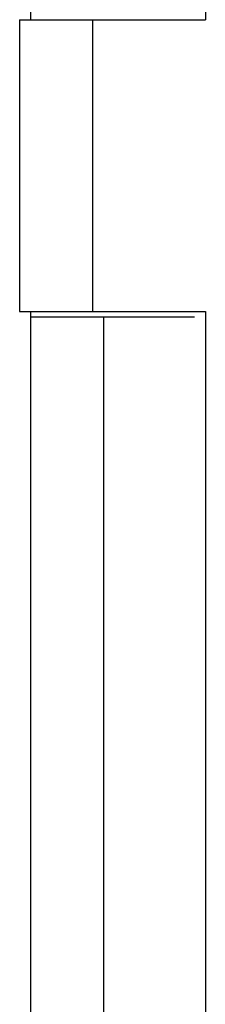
# Model space of a CAD drawing. Header units: millimetres. Extents: x 7 to 311, y 30 to 228.
# Tile 6 of 18: x 44.74 to 47.29, y 117.85 to 131.35. Entities that reach past the tile are written whole.
import ezdxf

# ---------------------------------------------------------------- set-up
doc = ezdxf.new("R2010")
doc.units = ezdxf.units.MM
doc.header["$LTSCALE"] = 16.335
doc.layers.add('20_ALL_FEATURES', color=7, linetype='CONTINUOUS')

msp = doc.modelspace()

# ---------------------------------------------------------------- linework, layer by layer
at = {"layer": '20_ALL_FEATURES', "color": 0}
for p, q in [((47.2925, 173.8506), (47.2925, 131.3506)), ((44.8925, 172.6006), (44.8925, 131.3506)), ((44.7425, 131.3506), (44.7425, 127.3506)), ((44.7425, 131.3506), (47.2925, 131.3506)), ((45.7425, 131.3506), (45.7425, 127.3506)), ((44.7425, 127.3506), (47.2925, 127.3506)), ((44.8925, 127.3506), (44.8925, 112.1006)), ((47.2925, 127.3506), (47.2925, 111.1006)), ((44.8925, 127.2756), (47.1425, 127.2756)), ((45.8925, 127.2756), (45.8925, 111.1006))]:
    msp.add_line(p, q, dxfattribs=at)

doc.saveas('drawing.dxf')
